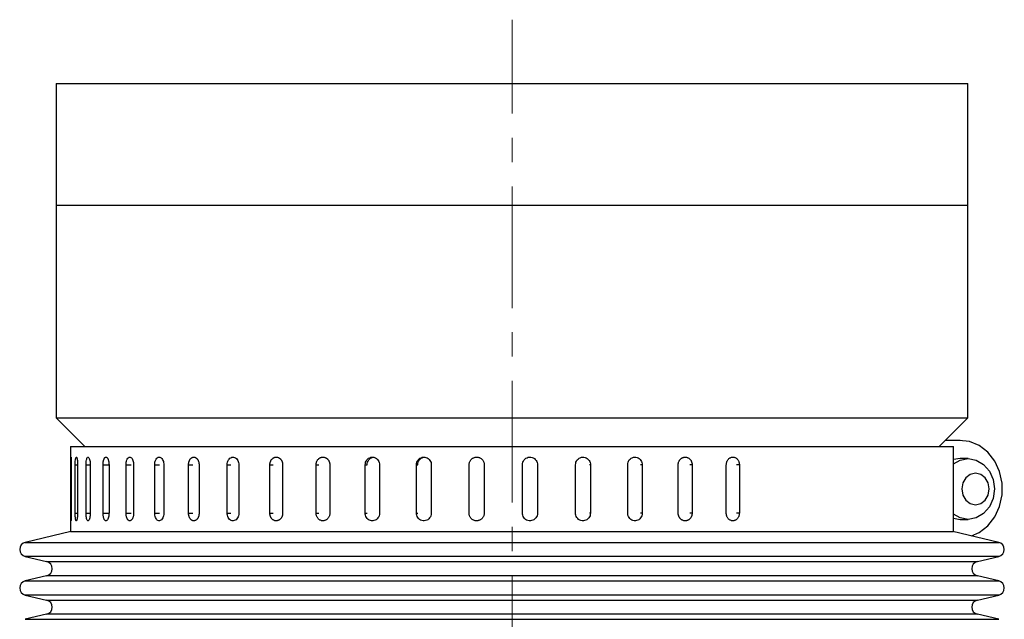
# Model space of a CAD drawing. Header units: inches. Extents: x 2.4 to 40.6, y 0.9 to 32.7.
# Tile 62 of 68: x 24.7 to 28.8, y 22 to 24.5. Entities that reach past the tile are written whole.
import ezdxf

# ---------------------------------------------------------------- set-up
doc = ezdxf.new("R2010")
doc.units = ezdxf.units.IN
doc.header["$MEASUREMENT"] = 0
doc.linetypes.add('CENTERX2', pattern=[0.8, 0.5, -0.1, 0.1, -0.1])

msp = doc.modelspace()

# ---------------------------------------------------------------- linework, layer by layer
at = {"color": 7, "linetype": 'CENTERX2', "lineweight": 18}
msp.add_line((26.7357, 9.6832), (26.7357, 24.4693), dxfattribs=at)
at = {"color": 7, "linetype": 'Continuous', "lineweight": 25}
for p, q in [((24.8607, 24.2067), (24.8607, 23.7067)), ((24.8607, 24.2067), (28.6107, 24.2067)), ((28.6107, 23.7067), (28.6107, 24.2067)), ((24.8607, 23.7067), (24.8607, 22.8317)), ((24.8607, 23.7067), (28.6107, 23.7067)), ((24.8607, 23.7067), (28.6107, 23.7067)), ((28.6107, 22.8317), (28.6107, 23.7067)), ((24.8607, 22.8317), (24.9786, 22.7137)), ((24.8607, 22.8317), (28.6107, 22.8317)), ((28.4927, 22.7137), (28.6107, 22.8317)), ((28.5792, 22.7387), (28.5177, 22.7387)), ((28.5753, 22.7386), (28.5177, 22.7386)), ((24.9202, 22.7137), (24.9202, 22.3637)), ((24.9202, 22.7137), (28.5512, 22.7137)), ((28.5512, 22.3637), (28.5512, 22.7137)), ((24.9207, 22.4387), (24.9207, 22.6387)), ((24.9207, 22.6387), (24.9232, 22.6387)), ((24.9232, 22.6387), (24.9232, 22.4387)), ((24.9391, 22.4387), (24.9391, 22.6387)), ((24.9391, 22.6387), (24.9491, 22.6387)), ((24.9491, 22.6387), (24.9491, 22.4387)), ((24.9837, 22.4387), (24.9837, 22.6387)), ((24.9837, 22.6387), (25.001, 22.6387)), ((25.001, 22.6387), (25.001, 22.4387)), ((25.0538, 22.4387), (25.0538, 22.6387)), ((25.0538, 22.6387), (25.0767, 22.6387)), ((25.0782, 22.6387), (25.0782, 22.4387)), ((25.1485, 22.4387), (25.1485, 22.6387)), ((25.1485, 22.6387), (25.17, 22.6387)), ((25.1795, 22.6387), (25.1795, 22.4387)), ((25.2663, 22.4387), (25.2663, 22.6387)), ((25.2663, 22.6387), (25.2862, 22.6387)), ((25.3036, 22.6387), (25.3036, 22.4387)), ((25.4056, 22.4387), (25.4056, 22.6387)), ((25.4056, 22.6387), (25.4235, 22.6387)), ((25.4485, 22.6387), (25.4485, 22.4387)), ((25.5642, 22.4387), (25.5642, 22.6387)), ((25.5642, 22.6387), (25.5799, 22.6387)), ((25.6122, 22.6387), (25.6122, 22.4387)), ((25.7399, 22.4387), (25.7399, 22.6387)), ((25.7399, 22.6387), (25.7532, 22.6387)), ((25.7923, 22.6387), (25.7923, 22.4387)), ((25.9302, 22.4387), (25.9302, 22.6387)), ((25.9302, 22.6387), (25.9408, 22.6387)), ((25.9862, 22.6387), (25.9862, 22.4387)), ((26.1322, 22.4387), (26.1322, 22.6387)), ((26.1322, 22.6387), (26.14, 22.6387)), ((26.191, 22.6387), (26.191, 22.4387)), ((26.3429, 22.4387), (26.3429, 22.6387)), ((26.3429, 22.6387), (26.3479, 22.6387)), ((26.4037, 22.6387), (26.4037, 22.4387)), ((26.5595, 22.4387), (26.5595, 22.6387)), ((26.5595, 22.6387), (26.5615, 22.6387)), ((26.6213, 22.6387), (26.6213, 22.4387)), ((26.7786, 22.4387), (26.7786, 22.6387)), ((26.8405, 22.6387), (26.8395, 22.6387)), ((26.8405, 22.6387), (26.8405, 22.4387)), ((26.997, 22.4387), (26.997, 22.6387)), ((27.0582, 22.6387), (27.0542, 22.6387)), ((27.0582, 22.6387), (27.0582, 22.4387)), ((27.2117, 22.4387), (27.2117, 22.6387)), ((27.2712, 22.6387), (27.2643, 22.6387)), ((27.2712, 22.6387), (27.2712, 22.4387)), ((27.4194, 22.4387), (27.4194, 22.6387)), ((27.4764, 22.6387), (27.4667, 22.6387)), ((27.4764, 22.6387), (27.4764, 22.4387)), ((27.6171, 22.4387), (27.6171, 22.6387)), ((27.6708, 22.6387), (27.6584, 22.6387)), ((27.6708, 22.6387), (27.6708, 22.4387)), ((28.5792, 22.6637), (28.5512, 22.6594)), ((28.6117, 22.6637), (28.5792, 22.6637)), ((24.9207, 22.4387), (24.9232, 22.4387)), ((24.9391, 22.4387), (24.9491, 22.4387)), ((24.9837, 22.4387), (25.001, 22.4387)), ((25.0538, 22.4387), (25.0767, 22.4387)), ((25.1485, 22.4387), (25.17, 22.4387)), ((25.2663, 22.4387), (25.2862, 22.4387)), ((25.4056, 22.4387), (25.4235, 22.4387)), ((25.5642, 22.4387), (25.5799, 22.4387)), ((25.7399, 22.4387), (25.7532, 22.4387)), ((25.9302, 22.4387), (25.9408, 22.4387)), ((26.1322, 22.4387), (26.14, 22.4387)), ((26.3429, 22.4387), (26.3479, 22.4387)), ((26.5595, 22.4387), (26.5615, 22.4387)), ((26.8405, 22.4387), (26.8395, 22.4387)), ((27.0582, 22.4387), (27.0542, 22.4387)), ((27.2712, 22.4387), (27.2643, 22.4387)), ((27.4764, 22.4387), (27.4667, 22.4387)), ((27.6708, 22.4387), (27.6584, 22.4387)), ((28.5512, 22.418), (28.5792, 22.4137)), ((28.5792, 22.4137), (28.6117, 22.4137)), ((24.9219, 22.3637), (24.734, 22.3192)), ((24.9202, 22.3637), (28.5512, 22.3637)), ((28.7374, 22.3192), (28.5494, 22.3637)), ((24.734, 22.3192), (28.7374, 22.3192)), ((24.734, 22.2608), (24.8217, 22.24)), ((28.4023, 22.2608), (24.734, 22.2608)), ((24.8217, 22.24), (28.6496, 22.24)), ((28.7374, 22.2608), (28.4023, 22.2608)), ((28.6496, 22.24), (28.7374, 22.2608)), ((24.8217, 22.1816), (24.734, 22.1609)), ((24.734, 22.1609), (28.7374, 22.1609)), ((28.3292, 22.1816), (24.8217, 22.1816)), ((28.6496, 22.1816), (28.3292, 22.1816)), ((28.7374, 22.1609), (28.6496, 22.1816)), ((24.734, 22.1025), (24.8217, 22.0817)), ((28.4023, 22.1025), (24.734, 22.1025)), ((24.8217, 22.0817), (28.6496, 22.0817)), ((28.7374, 22.1025), (28.4023, 22.1025)), ((28.6496, 22.0817), (28.7374, 22.1025)), ((24.8217, 22.0233), (24.734, 22.0025)), ((24.734, 22.0025), (28.7374, 22.0025)), ((28.3292, 22.0233), (24.8217, 22.0233)), ((28.6496, 22.0233), (28.3292, 22.0233)), ((28.7374, 22.0025), (28.6496, 22.0233))]:
    msp.add_line(p, q, dxfattribs=at)
at = {"color": 7, "linetype": 'Continuous', "lineweight": 25, "flags": 128}
for points in [[(28.625, 22.3458), (28.6573, 22.3602), (28.6924, 22.3874), (28.7209, 22.4236), (28.7408, 22.4668), (28.7511, 22.5142), (28.7511, 22.5631), (28.7408, 22.6106), (28.7209, 22.6537), (28.6924, 22.69), (28.6573, 22.7172), (28.6174, 22.7338), (28.5753, 22.7386)], [(28.5512, 22.6423), (28.5783, 22.6576), (28.6117, 22.6637), (28.6452, 22.6576), (28.6753, 22.6398), (28.6993, 22.6122), (28.7147, 22.5773), (28.72, 22.5387), (28.7147, 22.5001), (28.6993, 22.4652), (28.6753, 22.4376), (28.6452, 22.4198), (28.6117, 22.4137), (28.5783, 22.4198), (28.5512, 22.4351)], [(28.5855, 22.5387), (28.5898, 22.5138), (28.602, 22.4927), (28.6202, 22.4786), (28.6418, 22.4737), (28.6633, 22.4786), (28.6815, 22.4927), (28.6937, 22.5138), (28.698, 22.5387), (28.6937, 22.5636), (28.6815, 22.5847), (28.6633, 22.5987), (28.6418, 22.6037), (28.6202, 22.5987), (28.602, 22.5847), (28.5898, 22.5636), (28.5855, 22.5387)]]:
    msp.add_lwpolyline(points, dxfattribs=at)
at = {"color": 7, "linetype": 'Continuous', "lineweight": 25}
for centre, start, end in [((24.7409, 22.29), 103.3212, 256.6788), ((28.7305, 22.29), 283.3212, 76.6788), ((24.8148, 22.2108), 283.3212, 76.6788), ((28.6565, 22.2108), 103.3212, 256.6788), ((24.7409, 22.1317), 103.3212, 256.6788), ((28.7305, 22.1317), 283.3212, 76.6788), ((24.8148, 22.0525), 283.3212, 76.6788), ((28.6565, 22.0525), 103.3212, 256.6788)]:
    msp.add_arc(centre, 0.03, start, end, dxfattribs=at)
for points, knots in [([(24.9207, 22.6387), (24.9207, 22.6404), (24.9207, 22.6439), (24.9207, 22.649), (24.9208, 22.6538), (24.9209, 22.6581), (24.921, 22.6619), (24.9211, 22.6651), (24.9212, 22.6675), (24.9214, 22.6691), (24.9216, 22.6698), (24.9218, 22.6696), (24.9221, 22.6686), (24.9223, 22.6667), (24.9225, 22.664), (24.9227, 22.6606), (24.9229, 22.6566), (24.923, 22.6521), (24.9231, 22.6471), (24.9232, 22.6426), (24.9232, 22.6398), (24.9232, 22.6387)], [0, 0, 0, 0, 0.0529199, 0.1073747, 0.1602945, 0.2147488, 0.2676735, 0.3221329, 0.3750605, 0.4295234, 0.4824458, 0.5369033, 0.5898204, 0.644272, 0.697192, 0.7516464, 0.804573, 0.8590345, 0.9119611, 0.966423, 1, 1, 1, 1]), ([(24.9391, 22.6387), (24.9391, 22.6422), (24.9392, 22.6491), (24.94, 22.6584), (24.9412, 22.6655), (24.9427, 22.6695), (24.9444, 22.6701), (24.9461, 22.6671), (24.9476, 22.6609), (24.9486, 22.6522), (24.949, 22.6443), (24.9491, 22.6398), (24.9491, 22.6387)], [0, 0, 0, 0, 0.1073618, 0.2147232, 0.3220944, 0.429472, 0.536839, 0.6441948, 0.7515565, 0.8589318, 0.9663073, 1, 1, 1, 1]), ([(24.9837, 22.6387), (24.9838, 22.6422), (24.984, 22.6491), (24.9854, 22.6584), (24.9875, 22.6655), (24.9901, 22.6695), (24.9931, 22.6701), (24.996, 22.6671), (24.9985, 22.6609), (25.0002, 22.6522), (25.0009, 22.6443), (25.001, 22.6398), (25.001, 22.6387)], [0, 0, 0, 0, 0.107362, 0.214723, 0.322094, 0.429472, 0.536839, 0.644195, 0.751556, 0.858932, 0.966307, 1, 1, 1, 1]), ([(25.0538, 22.6387), (25.0538, 22.6395), (25.0539, 22.6413), (25.054, 22.6438), (25.0542, 22.6464), (25.0545, 22.6489), (25.055, 22.6522), (25.0556, 22.6552), (25.0564, 22.6581), (25.0573, 22.6607), (25.0583, 22.663), (25.0594, 22.665), (25.0602, 22.6663), (25.0611, 22.6674), (25.0621, 22.6683), (25.0631, 22.669), (25.0644, 22.6696), (25.0658, 22.6698), (25.0672, 22.6695), (25.0685, 22.669), (25.0698, 22.668), (25.0711, 22.6666), (25.0723, 22.665), (25.0735, 22.6629), (25.0745, 22.6605), (25.0755, 22.658), (25.0763, 22.6551), (25.0769, 22.652), (25.0775, 22.6488), (25.0779, 22.6454), (25.0781, 22.6426), (25.0781, 22.6409), (25.0782, 22.6398), (25.0782, 22.639), (25.0782, 22.6387)], [0, 0, 0, 0, 0.026377, 0.052937, 0.080075, 0.107412, 0.133789, 0.187439, 0.214776, 0.241156, 0.294811, 0.32215, 0.348531, 0.375095, 0.402237, 0.429579, 0.455957, 0.50961, 0.536949, 0.563324, 0.616971, 0.644307, 0.670684, 0.724334, 0.751671, 0.778052, 0.831709, 0.85905, 0.88543, 0.939087, 0.966428, 0.974807, 0.991592, 1, 1, 1, 1]), ([(25.1485, 22.6387), (25.1487, 22.6422), (25.149, 22.6491), (25.1516, 22.6584), (25.1555, 22.6655), (25.1603, 22.6695), (25.1656, 22.6701), (25.1707, 22.6671), (25.1751, 22.6609), (25.1783, 22.6522), (25.1794, 22.6443), (25.1795, 22.6398), (25.1795, 22.6387)], [0, 0, 0, 0, 0.107362, 0.214723, 0.322094, 0.429472, 0.536839, 0.644195, 0.751556, 0.858932, 0.966307, 1, 1, 1, 1]), ([(25.2663, 22.6387), (25.2665, 22.6422), (25.2669, 22.6491), (25.2701, 22.6584), (25.2747, 22.6655), (25.2806, 22.6695), (25.2869, 22.6701), (25.2931, 22.6671), (25.2984, 22.6609), (25.3021, 22.6522), (25.3035, 22.6443), (25.3036, 22.6398), (25.3036, 22.6387)], [0, 0, 0, 0, 0.107362, 0.214723, 0.322094, 0.429472, 0.536839, 0.644195, 0.751556, 0.858932, 0.966307, 1, 1, 1, 1]), ([(25.4056, 22.6387), (25.4056, 22.6404), (25.4057, 22.643), (25.4062, 22.6464), (25.4067, 22.6489), (25.4074, 22.6514), (25.4082, 22.6537), (25.4091, 22.6559), (25.4102, 22.6581), (25.4113, 22.66), (25.4126, 22.6618), (25.414, 22.6635), (25.416, 22.6655), (25.4181, 22.6671), (25.4204, 22.6683), (25.4221, 22.669), (25.4239, 22.6694), (25.4257, 22.6697), (25.4275, 22.6697), (25.4293, 22.6695), (25.4317, 22.669), (25.4341, 22.668), (25.4363, 22.6666), (25.4379, 22.6654), (25.4394, 22.6639), (25.4409, 22.6623), (25.4427, 22.66), (25.4443, 22.6573), (25.4456, 22.6543), (25.4467, 22.6513), (25.4476, 22.648), (25.4482, 22.6446), (25.4485, 22.6418), (25.4485, 22.6398), (25.4485, 22.6387)], [0, 0, 0, 0, 0.052887, 0.080022, 0.107357, 0.133827, 0.160482, 0.187424, 0.214759, 0.241232, 0.267889, 0.294834, 0.322171, 0.375065, 0.402205, 0.429544, 0.456015, 0.482672, 0.509615, 0.536952, 0.56342, 0.616967, 0.644301, 0.670771, 0.697426, 0.724368, 0.751703, 0.804596, 0.831735, 0.859073, 0.911967, 0.939106, 0.966444, 1, 1, 1, 1]), ([(25.5642, 22.6387), (25.5645, 22.6422), (25.565, 22.6491), (25.5691, 22.6584), (25.5751, 22.6655), (25.5827, 22.6695), (25.5909, 22.6701), (25.5988, 22.6671), (25.6055, 22.6609), (25.6103, 22.6522), (25.6121, 22.6443), (25.6122, 22.6398), (25.6122, 22.6387)], [0, 0, 0, 0, 0.107362, 0.214723, 0.322094, 0.429472, 0.536839, 0.644195, 0.751556, 0.858932, 0.966307, 1, 1, 1, 1]), ([(25.7399, 22.6387), (25.7399, 22.6395), (25.74, 22.6413), (25.7403, 22.6438), (25.7407, 22.6464), (25.7414, 22.6489), (25.7424, 22.6522), (25.7438, 22.6552), (25.7456, 22.6581), (25.7475, 22.6607), (25.7497, 22.663), (25.7521, 22.665), (25.754, 22.6663), (25.756, 22.6674), (25.7581, 22.6683), (25.7602, 22.669), (25.7631, 22.6696), (25.7661, 22.6698), (25.769, 22.6695), (25.7719, 22.669), (25.7748, 22.668), (25.7775, 22.6666), (25.7801, 22.665), (25.7825, 22.6629), (25.7847, 22.6605), (25.7862, 22.6586), (25.7875, 22.6566), (25.7888, 22.6543), (25.7898, 22.652), (25.7907, 22.6496), (25.7914, 22.6471), (25.7919, 22.6446), (25.7923, 22.6418), (25.7923, 22.6398), (25.7923, 22.6387)], [0, 0, 0, 0, 0.026375, 0.052933, 0.080068, 0.107403, 0.133778, 0.187424, 0.214759, 0.241136, 0.294786, 0.322124, 0.348503, 0.375064, 0.402204, 0.429543, 0.455919, 0.509568, 0.536904, 0.563278, 0.616921, 0.644254, 0.670629, 0.724275, 0.75161, 0.777988, 0.804549, 0.831688, 0.859027, 0.885405, 0.911966, 0.939105, 0.966444, 1, 1, 1, 1]), ([(25.9302, 22.6387), (25.9302, 22.6395), (25.9302, 22.6413), (25.9305, 22.6438), (25.931, 22.6464), (25.9317, 22.6489), (25.9329, 22.6522), (25.9344, 22.6552), (25.9362, 22.6581), (25.9383, 22.6607), (25.9406, 22.663), (25.9432, 22.665), (25.9452, 22.6663), (25.9474, 22.6674), (25.9496, 22.6683), (25.9519, 22.669), (25.955, 22.6696), (25.9581, 22.6698), (25.9613, 22.6695), (25.9644, 22.669), (25.9675, 22.668), (25.9703, 22.6666), (25.9731, 22.665), (25.9757, 22.6629), (25.978, 22.6605), (25.9796, 22.6586), (25.9811, 22.6566), (25.9824, 22.6543), (25.9835, 22.652), (25.9844, 22.6496), (25.9852, 22.6471), (25.9857, 22.6446), (25.9861, 22.6418), (25.9862, 22.6398), (25.9862, 22.6387)], [0, 0, 0, 0, 0.0263748, 0.0529328, 0.0800683, 0.1074035, 0.1337783, 0.1874239, 0.2147587, 0.241136, 0.2947864, 0.3221239, 0.3485026, 0.3750644, 0.402204, 0.4295433, 0.4559193, 0.5095677, 0.5369043, 0.5632777, 0.6169205, 0.644254, 0.6706289, 0.7242746, 0.7516096, 0.7779877, 0.804549, 0.831688, 0.8590265, 0.8854047, 0.911966, 0.9391051, 0.9664438, 1, 1, 1, 1]), ([(26.1322, 22.6387), (26.1325, 22.6422), (26.1331, 22.6491), (26.1382, 22.6584), (26.1456, 22.6655), (26.1549, 22.6695), (26.165, 22.6701), (26.1746, 22.6671), (26.1828, 22.6609), (26.1886, 22.6522), (26.1908, 22.6443), (26.1909, 22.6398), (26.191, 22.6387)], [0, 0, 0, 0, 0.107362, 0.214723, 0.322094, 0.429472, 0.536839, 0.644195, 0.751556, 0.858932, 0.966307, 1, 1, 1, 1]), ([(26.1401, 22.6387), (26.1404, 22.6422), (26.141, 22.6491), (26.1461, 22.6585), (26.1535, 22.6654), (26.1617, 22.6693), (26.1672, 22.6693), (26.1694, 22.6693)], [0, 0, 0, 0, 0.214723, 0.429445, 0.644188, 0.858943, 1, 1, 1, 1]), ([(26.3429, 22.6387), (26.3433, 22.6422), (26.344, 22.6491), (26.3492, 22.6584), (26.3569, 22.6655), (26.3665, 22.6695), (26.3769, 22.6701), (26.3868, 22.6671), (26.3953, 22.6609), (26.4013, 22.6522), (26.4035, 22.6443), (26.4037, 22.6398), (26.4037, 22.6387)], [0, 0, 0, 0, 0.107362, 0.214723, 0.322094, 0.429472, 0.536839, 0.644195, 0.751556, 0.858932, 0.966307, 1, 1, 1, 1]), ([(26.3479, 22.6387), (26.3483, 22.6422), (26.3489, 22.6491), (26.3542, 22.6585), (26.3619, 22.6654), (26.3704, 22.6693), (26.376, 22.6693), (26.3783, 22.6693)], [0, 0, 0, 0, 0.214723, 0.429445, 0.644188, 0.858943, 1, 1, 1, 1]), ([(26.5595, 22.6387), (26.5595, 22.6404), (26.5597, 22.6439), (26.5611, 22.649), (26.5632, 22.6538), (26.5661, 22.6581), (26.5697, 22.6619), (26.5738, 22.6651), (26.5785, 22.6675), (26.5835, 22.6691), (26.5887, 22.6698), (26.5939, 22.6696), (26.599, 22.6686), (26.6039, 22.6667), (26.6084, 22.664), (26.6124, 22.6606), (26.6158, 22.6566), (26.6184, 22.6521), (26.6202, 22.6471), (26.6211, 22.6426), (26.6212, 22.6398), (26.6213, 22.6387)], [0, 0, 0, 0, 0.05292, 0.107375, 0.160295, 0.214749, 0.267674, 0.322133, 0.375061, 0.429523, 0.482446, 0.536903, 0.58982, 0.644272, 0.697192, 0.751646, 0.804573, 0.859035, 0.911961, 0.966423, 1, 1, 1, 1]), ([(26.7786, 22.6387), (26.7789, 22.6422), (26.7796, 22.6491), (26.7849, 22.6584), (26.7928, 22.6655), (26.8026, 22.6695), (26.8132, 22.6701), (26.8234, 22.6671), (26.832, 22.6609), (26.838, 22.6522), (26.8403, 22.6443), (26.8405, 22.6398), (26.8405, 22.6387)], [0, 0, 0, 0, 0.107362, 0.214723, 0.322094, 0.429472, 0.536839, 0.644195, 0.751556, 0.858932, 0.966307, 1, 1, 1, 1]), ([(26.997, 22.6387), (26.9974, 22.6422), (26.998, 22.6491), (27.0033, 22.6584), (27.0111, 22.6655), (27.0208, 22.6695), (27.0313, 22.6701), (27.0413, 22.6671), (27.0498, 22.6609), (27.0558, 22.6522), (27.058, 22.6443), (27.0582, 22.6398), (27.0582, 22.6387)], [0, 0, 0, 0, 0.107362, 0.214723, 0.322094, 0.429472, 0.536839, 0.644195, 0.751556, 0.858932, 0.966307, 1, 1, 1, 1]), ([(27.2117, 22.6387), (27.212, 22.6422), (27.2127, 22.6491), (27.2178, 22.6584), (27.2254, 22.6655), (27.2348, 22.6695), (27.245, 22.6701), (27.2548, 22.6671), (27.263, 22.6609), (27.2688, 22.6522), (27.271, 22.6443), (27.2712, 22.6398), (27.2712, 22.6387)], [0, 0, 0, 0, 0.107362, 0.214723, 0.322094, 0.429472, 0.536839, 0.644195, 0.751556, 0.858932, 0.966307, 1, 1, 1, 1]), ([(27.4194, 22.6387), (27.4194, 22.6395), (27.4194, 22.6413), (27.4197, 22.6438), (27.4202, 22.6464), (27.4212, 22.6498), (27.4225, 22.653), (27.4242, 22.6559), (27.4261, 22.6588), (27.4283, 22.6613), (27.4308, 22.6635), (27.4328, 22.665), (27.4349, 22.6663), (27.4371, 22.6674), (27.4394, 22.6683), (27.4425, 22.6692), (27.4457, 22.6697), (27.4489, 22.6697), (27.4521, 22.6695), (27.4552, 22.6688), (27.4582, 22.6677), (27.4612, 22.6663), (27.4639, 22.6645), (27.4664, 22.6623), (27.4682, 22.6605), (27.4698, 22.6586), (27.4713, 22.6566), (27.4726, 22.6543), (27.4737, 22.652), (27.4749, 22.6488), (27.4758, 22.6454), (27.4762, 22.6423), (27.4764, 22.6403), (27.4764, 22.6392), (27.4764, 22.6387)], [0, 0, 0, 0, 0.026376, 0.052934, 0.080071, 0.107407, 0.160488, 0.187431, 0.214766, 0.267852, 0.294798, 0.322136, 0.348516, 0.375078, 0.402219, 0.429559, 0.482642, 0.509587, 0.536924, 0.590003, 0.616944, 0.644278, 0.69736, 0.724303, 0.751639, 0.778017, 0.80458, 0.831719, 0.859059, 0.885437, 0.939092, 0.966431, 0.983192, 1, 1, 1, 1]), ([(27.6171, 22.6387), (27.6172, 22.6404), (27.6173, 22.6439), (27.6185, 22.649), (27.6204, 22.6538), (27.6229, 22.6581), (27.6261, 22.6619), (27.6297, 22.6651), (27.6338, 22.6675), (27.6381, 22.6691), (27.6426, 22.6698), (27.6472, 22.6696), (27.6516, 22.6686), (27.6558, 22.6667), (27.6597, 22.664), (27.6632, 22.6606), (27.6661, 22.6566), (27.6683, 22.6521), (27.6699, 22.6471), (27.6706, 22.6432), (27.6708, 22.6403), (27.6708, 22.6392), (27.6708, 22.6387)], [0, 0, 0, 0, 0.0529193, 0.1073734, 0.1602927, 0.2147463, 0.2676704, 0.3221291, 0.3750562, 0.4295184, 0.4824402, 0.536897, 0.5898135, 0.6442644, 0.6971839, 0.7516376, 0.8045636, 0.8590245, 0.9119505, 0.9664117, 0.9831825, 1, 1, 1, 1]), ([(24.9232, 22.4387), (24.9232, 22.437), (24.9232, 22.4335), (24.9231, 22.4284), (24.923, 22.4236), (24.9228, 22.4193), (24.9226, 22.4154), (24.9224, 22.4123), (24.9222, 22.4099), (24.922, 22.4083), (24.9217, 22.4076), (24.9215, 22.4077), (24.9213, 22.4088), (24.9212, 22.4107), (24.921, 22.4134), (24.9209, 22.4167), (24.9208, 22.4208), (24.9208, 22.4253), (24.9207, 22.4302), (24.9207, 22.4347), (24.9207, 22.4376), (24.9207, 22.4387)], [0, 0, 0, 0, 0.05292, 0.107375, 0.160295, 0.214749, 0.267674, 0.322133, 0.375061, 0.429523, 0.482446, 0.536903, 0.58982, 0.644272, 0.697192, 0.751646, 0.804573, 0.859035, 0.911961, 0.966423, 1, 1, 1, 1]), ([(24.9491, 22.4387), (24.949, 22.4352), (24.9489, 22.4282), (24.9479, 22.419), (24.9466, 22.4119), (24.9449, 22.4079), (24.9432, 22.4073), (24.9416, 22.4103), (24.9403, 22.4165), (24.9394, 22.4252), (24.9391, 22.433), (24.9391, 22.4376), (24.9391, 22.4387)], [0, 0, 0, 0, 0.107362, 0.214723, 0.322094, 0.429472, 0.536839, 0.644195, 0.751556, 0.858932, 0.966307, 1, 1, 1, 1]), ([(25.001, 22.4387), (25.0009, 22.4352), (25.0007, 22.4282), (24.9991, 22.419), (24.9968, 22.4119), (24.994, 22.4079), (24.991, 22.4073), (24.9883, 22.4103), (24.9859, 22.4165), (24.9843, 22.4252), (24.9837, 22.433), (24.9837, 22.4376), (24.9837, 22.4387)], [0, 0, 0, 0, 0.107362, 0.214723, 0.322094, 0.429472, 0.536839, 0.644195, 0.751556, 0.858932, 0.966307, 1, 1, 1, 1]), ([(25.0782, 22.4387), (25.0781, 22.437), (25.0781, 22.4335), (25.0775, 22.4284), (25.0766, 22.4236), (25.0755, 22.4193), (25.074, 22.4154), (25.0723, 22.4123), (25.0704, 22.4099), (25.0685, 22.4083), (25.0664, 22.4076), (25.0644, 22.4077), (25.0623, 22.4088), (25.0605, 22.4107), (25.0587, 22.4134), (25.0572, 22.4167), (25.0559, 22.4208), (25.0549, 22.4253), (25.0542, 22.4302), (25.0539, 22.4342), (25.0538, 22.4371), (25.0538, 22.4381), (25.0538, 22.4387)], [0, 0, 0, 0, 0.0529193, 0.1073734, 0.1602927, 0.2147463, 0.2676704, 0.3221291, 0.3750562, 0.4295184, 0.4824402, 0.536897, 0.5898135, 0.6442644, 0.6971839, 0.7516376, 0.8045636, 0.8590245, 0.9119505, 0.9664117, 0.9831825, 1, 1, 1, 1]), ([(25.1795, 22.4387), (25.1795, 22.437), (25.1794, 22.4335), (25.1787, 22.4284), (25.1776, 22.4236), (25.1761, 22.4193), (25.1743, 22.4154), (25.1721, 22.4123), (25.1698, 22.4099), (25.1672, 22.4083), (25.1646, 22.4076), (25.162, 22.4077), (25.1594, 22.4088), (25.157, 22.4107), (25.1548, 22.4134), (25.1528, 22.4167), (25.1512, 22.4208), (25.1499, 22.4253), (25.149, 22.4302), (25.1486, 22.4342), (25.1485, 22.4371), (25.1485, 22.4381), (25.1485, 22.4387)], [0, 0, 0, 0, 0.052919, 0.107373, 0.160293, 0.214746, 0.26767, 0.322129, 0.375056, 0.429518, 0.48244, 0.536897, 0.589814, 0.644264, 0.697184, 0.751638, 0.804564, 0.859025, 0.91195, 0.966412, 0.983183, 1, 1, 1, 1]), ([(25.3036, 22.4387), (25.3034, 22.4352), (25.303, 22.4282), (25.2997, 22.419), (25.2949, 22.4119), (25.2889, 22.4079), (25.2825, 22.4073), (25.2765, 22.4103), (25.2714, 22.4165), (25.2678, 22.4252), (25.2664, 22.433), (25.2663, 22.4376), (25.2663, 22.4387)], [0, 0, 0, 0, 0.107362, 0.214723, 0.322094, 0.429472, 0.536839, 0.644195, 0.751556, 0.858932, 0.966307, 1, 1, 1, 1]), ([(25.4485, 22.4387), (25.4485, 22.4378), (25.4485, 22.4361), (25.4483, 22.4335), (25.4479, 22.431), (25.4473, 22.4284), (25.4467, 22.426), (25.4458, 22.4237), (25.4449, 22.4214), (25.4438, 22.4193), (25.4426, 22.4174), (25.4413, 22.4155), (25.4398, 22.4139), (25.4373, 22.4114), (25.4345, 22.4096), (25.4316, 22.4084), (25.4298, 22.408), (25.428, 22.4077), (25.4262, 22.4077), (25.4244, 22.4079), (25.4226, 22.4083), (25.4209, 22.4089), (25.4191, 22.4097), (25.4175, 22.4108), (25.4159, 22.412), (25.4144, 22.4134), (25.413, 22.4151), (25.4113, 22.4174), (25.4097, 22.4201), (25.4084, 22.423), (25.407, 22.4269), (25.4061, 22.4311), (25.4056, 22.4356), (25.4056, 22.4376), (25.4056, 22.4387)], [0, 0, 0, 0, 0.02638, 0.052942, 0.080083, 0.107423, 0.133898, 0.160559, 0.187506, 0.214846, 0.241323, 0.267986, 0.294936, 0.322278, 0.402185, 0.429529, 0.456006, 0.482668, 0.509616, 0.536958, 0.563432, 0.590091, 0.617036, 0.644375, 0.67085, 0.697511, 0.724458, 0.751798, 0.804701, 0.831845, 0.859188, 0.939094, 0.966438, 1, 1, 1, 1]), ([(25.6122, 22.4387), (25.612, 22.4352), (25.6114, 22.4282), (25.6072, 22.419), (25.6011, 22.4119), (25.5934, 22.4079), (25.5852, 22.4073), (25.5774, 22.4103), (25.5707, 22.4165), (25.5661, 22.4252), (25.5643, 22.433), (25.5642, 22.4376), (25.5642, 22.4387)], [0, 0, 0, 0, 0.107362, 0.214723, 0.322094, 0.429472, 0.536839, 0.644195, 0.751556, 0.858932, 0.966307, 1, 1, 1, 1]), ([(25.7923, 22.4387), (25.7923, 22.4378), (25.7923, 22.4361), (25.792, 22.4335), (25.7915, 22.431), (25.7909, 22.4284), (25.7898, 22.4252), (25.7883, 22.4221), (25.7866, 22.4193), (25.7846, 22.4167), (25.7824, 22.4144), (25.78, 22.4124), (25.778, 22.4111), (25.776, 22.41), (25.7739, 22.4091), (25.7718, 22.4084), (25.7689, 22.4078), (25.7659, 22.4076), (25.763, 22.4079), (25.7601, 22.4084), (25.7572, 22.4094), (25.7546, 22.4108), (25.752, 22.4124), (25.7496, 22.4145), (25.7474, 22.4168), (25.746, 22.4188), (25.7446, 22.4208), (25.7434, 22.423), (25.7424, 22.4254), (25.7416, 22.4278), (25.7409, 22.4302), (25.7404, 22.4328), (25.74, 22.4356), (25.74, 22.4376), (25.7399, 22.4387)], [0, 0, 0, 0, 0.026375, 0.052933, 0.080068, 0.107403, 0.133778, 0.187424, 0.214759, 0.241136, 0.294786, 0.322124, 0.348503, 0.375064, 0.402204, 0.429543, 0.455919, 0.509568, 0.536904, 0.563278, 0.616921, 0.644254, 0.670629, 0.724275, 0.75161, 0.777988, 0.804549, 0.831688, 0.859027, 0.885405, 0.911966, 0.939105, 0.966444, 1, 1, 1, 1]), ([(25.9862, 22.4387), (25.9861, 22.437), (25.986, 22.4335), (25.9847, 22.4284), (25.9828, 22.4236), (25.9801, 22.4193), (25.9769, 22.4154), (25.9731, 22.4123), (25.9688, 22.4099), (25.9643, 22.4083), (25.9596, 22.4076), (25.9549, 22.4077), (25.9502, 22.4088), (25.9458, 22.4107), (25.9417, 22.4134), (25.9382, 22.4167), (25.9351, 22.4208), (25.9327, 22.4253), (25.9311, 22.4302), (25.9303, 22.4347), (25.9302, 22.4376), (25.9302, 22.4387)], [0, 0, 0, 0, 0.05292, 0.107375, 0.160295, 0.214749, 0.267674, 0.322133, 0.375061, 0.429523, 0.482446, 0.536903, 0.58982, 0.644272, 0.697192, 0.751646, 0.804573, 0.859035, 0.911961, 0.966423, 1, 1, 1, 1]), ([(26.191, 22.4387), (26.1906, 22.4352), (26.19, 22.4282), (26.1849, 22.419), (26.1774, 22.4119), (26.1681, 22.4079), (26.158, 22.4073), (26.1484, 22.4103), (26.1402, 22.4165), (26.1345, 22.4252), (26.1323, 22.433), (26.1322, 22.4376), (26.1322, 22.4387)], [0, 0, 0, 0, 0.107362, 0.214723, 0.322094, 0.429472, 0.536839, 0.644195, 0.751556, 0.858932, 0.966307, 1, 1, 1, 1]), ([(26.4037, 22.4387), (26.4034, 22.4352), (26.4027, 22.4282), (26.3974, 22.419), (26.3897, 22.4119), (26.3801, 22.4079), (26.3697, 22.4073), (26.3597, 22.4103), (26.3513, 22.4165), (26.3454, 22.4252), (26.3431, 22.433), (26.343, 22.4376), (26.3429, 22.4387)], [0, 0, 0, 0, 0.107362, 0.214723, 0.322094, 0.429472, 0.536839, 0.644195, 0.751556, 0.858932, 0.966307, 1, 1, 1, 1]), ([(26.6213, 22.4387), (26.6212, 22.437), (26.621, 22.4335), (26.6197, 22.4284), (26.6175, 22.4236), (26.6146, 22.4193), (26.611, 22.4154), (26.6069, 22.4123), (26.6022, 22.4099), (26.5972, 22.4083), (26.592, 22.4076), (26.5868, 22.4077), (26.5817, 22.4088), (26.5768, 22.4107), (26.5723, 22.4134), (26.5683, 22.4167), (26.565, 22.4208), (26.5623, 22.4253), (26.5605, 22.4302), (26.5596, 22.4347), (26.5595, 22.4376), (26.5595, 22.4387)], [0, 0, 0, 0, 0.05292, 0.107375, 0.160295, 0.214749, 0.267674, 0.322133, 0.375061, 0.429523, 0.482446, 0.536903, 0.58982, 0.644272, 0.697192, 0.751646, 0.804573, 0.859035, 0.911961, 0.966423, 1, 1, 1, 1]), ([(26.8405, 22.4387), (26.8402, 22.4352), (26.8395, 22.4282), (26.8341, 22.419), (26.8263, 22.4119), (26.8165, 22.4079), (26.8059, 22.4073), (26.7957, 22.4103), (26.7871, 22.4165), (26.781, 22.4252), (26.7787, 22.433), (26.7786, 22.4376), (26.7786, 22.4387)], [0, 0, 0, 0, 0.107362, 0.214723, 0.322094, 0.429472, 0.536839, 0.644195, 0.751556, 0.858932, 0.966307, 1, 1, 1, 1]), ([(27.0582, 22.4387), (27.0579, 22.4352), (27.0572, 22.4282), (27.0519, 22.419), (27.0442, 22.4119), (27.0345, 22.4079), (27.024, 22.4073), (27.014, 22.4103), (27.0055, 22.4165), (26.9995, 22.4252), (26.9972, 22.433), (26.997, 22.4376), (26.997, 22.4387)], [0, 0, 0, 0, 0.1073618, 0.2147232, 0.3220944, 0.429472, 0.536839, 0.6441948, 0.7515565, 0.8589318, 0.9663073, 1, 1, 1, 1]), ([(27.2712, 22.4387), (27.2709, 22.4352), (27.2702, 22.4282), (27.2651, 22.419), (27.2576, 22.4119), (27.2482, 22.4079), (27.238, 22.4073), (27.2282, 22.4103), (27.2199, 22.4165), (27.214, 22.4252), (27.2118, 22.433), (27.2117, 22.4376), (27.2117, 22.4387)], [0, 0, 0, 0, 0.107362, 0.214723, 0.322094, 0.429472, 0.536839, 0.644195, 0.751556, 0.858932, 0.966307, 1, 1, 1, 1]), ([(27.4764, 22.4387), (27.4764, 22.4378), (27.4763, 22.4361), (27.476, 22.4335), (27.4755, 22.431), (27.4748, 22.4284), (27.4737, 22.4252), (27.4721, 22.4221), (27.4702, 22.4193), (27.4681, 22.4167), (27.4658, 22.4144), (27.4631, 22.4124), (27.461, 22.4111), (27.4589, 22.41), (27.4566, 22.4091), (27.4543, 22.4084), (27.4511, 22.4078), (27.4479, 22.4076), (27.4447, 22.4079), (27.4415, 22.4084), (27.4384, 22.4094), (27.4355, 22.4108), (27.4327, 22.4124), (27.43, 22.4145), (27.4277, 22.4168), (27.426, 22.4188), (27.4246, 22.4208), (27.4233, 22.423), (27.4221, 22.4254), (27.4212, 22.4278), (27.4204, 22.4302), (27.4199, 22.4328), (27.4195, 22.4356), (27.4194, 22.4376), (27.4194, 22.4387)], [0, 0, 0, 0, 0.026375, 0.052933, 0.080068, 0.107403, 0.133778, 0.187424, 0.214759, 0.241136, 0.294786, 0.322124, 0.348503, 0.375064, 0.402204, 0.429543, 0.455919, 0.509568, 0.536904, 0.563278, 0.616921, 0.644254, 0.670629, 0.724275, 0.75161, 0.777988, 0.804549, 0.831688, 0.859027, 0.885405, 0.911966, 0.939105, 0.966444, 1, 1, 1, 1]), ([(27.6708, 22.4387), (27.6707, 22.437), (27.6706, 22.4335), (27.6694, 22.4284), (27.6676, 22.4236), (27.6651, 22.4193), (27.662, 22.4154), (27.6584, 22.4123), (27.6543, 22.4099), (27.65, 22.4083), (27.6455, 22.4076), (27.641, 22.4077), (27.6365, 22.4088), (27.6323, 22.4107), (27.6283, 22.4134), (27.6249, 22.4167), (27.6219, 22.4208), (27.6196, 22.4253), (27.618, 22.4302), (27.6173, 22.4342), (27.6171, 22.4371), (27.6171, 22.4381), (27.6171, 22.4387)], [0, 0, 0, 0, 0.0529193, 0.1073734, 0.1602927, 0.2147463, 0.2676704, 0.3221291, 0.3750562, 0.4295184, 0.4824402, 0.536897, 0.5898135, 0.6442644, 0.6971839, 0.7516376, 0.8045636, 0.8590245, 0.9119505, 0.9664117, 0.9831825, 1, 1, 1, 1])]:
    msp.add_open_spline(points, degree=3, knots=knots, dxfattribs=at)

doc.saveas('drawing.dxf')
